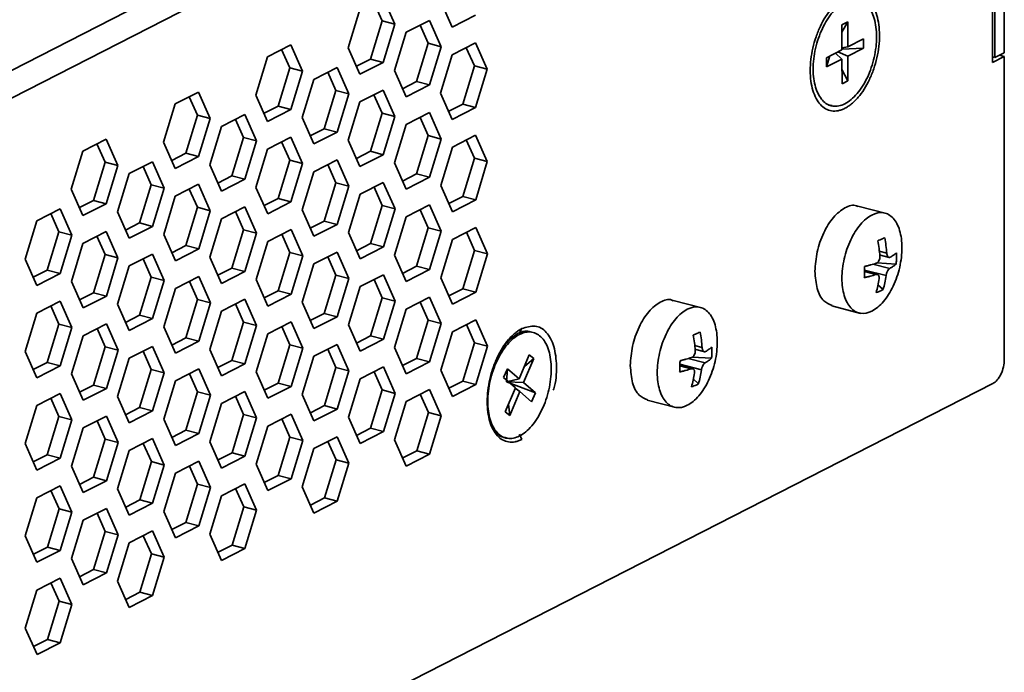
# Model space of a CAD drawing. Header units: millimetres. Extents: x 0 to 420, y 0 to 297.
# Tile 138 of 145: x 376 to 392, y 117 to 128. Entities that reach past the tile are written whole.
import ezdxf

# ---------------------------------------------------------------- set-up
doc = ezdxf.new("R2010")
doc.units = ezdxf.units.MM

msp = doc.modelspace()

# ---------------------------------------------------------------- linework, layer by layer
at = {"color": 7, "linetype": 'Continuous', "lineweight": 35}
for p, q in [((391.9681, 135.9149), (359.7711, 119.4647)), ((392.2123, 135.572), (360.0153, 119.1219)), ((392.3902, 127.9026), (392.3888, 131.006)), ((392.1949, 130.969), (392.1964, 127.7415)), ((392.2351, 127.8233), (392.2337, 130.9268)), ((381.9399, 128.4423), (381.8042, 128.7488)), ((382.1569, 128.3858), (381.9608, 128.8288)), ((382.9242, 128.7778), (383.1203, 128.3348)), ((381.5691, 128.6287), (381.3735, 127.9855)), ((383.1203, 128.3348), (383.512, 128.5349)), ((381.7443, 127.7991), (381.9399, 128.4423)), ((381.9399, 128.4423), (382.1569, 128.3858)), ((381.9613, 127.7426), (382.1569, 128.3858)), ((382.7365, 128.4491), (382.3448, 128.249)), ((382.7156, 128.0626), (382.5799, 128.3691)), ((382.9326, 128.006), (382.7365, 128.4491)), ((389.7628, 128.4227), (389.6659, 128.3732)), ((389.7628, 128.4227), (389.6659, 128.2529)), ((389.6659, 128.3732), (389.6661, 127.9542)), ((389.763, 128.0037), (389.7628, 128.4227)), ((382.3448, 128.249), (382.1492, 127.6058)), ((380.41, 128.0365), (380.0183, 127.8364)), ((380.6061, 127.5935), (380.41, 128.0365)), ((382.52, 127.4194), (382.7156, 128.0626)), ((382.7156, 128.0626), (382.9326, 128.006)), ((382.737, 127.3629), (382.9326, 128.006)), ((383.5122, 128.0694), (383.1205, 127.8692)), ((383.7083, 127.6263), (383.5122, 128.0694)), ((390.0247, 128.1374), (389.763, 128.0037)), ((390.0247, 127.9822), (390.0247, 128.1374)), ((380.3892, 127.65), (380.2535, 127.9565)), ((381.3735, 127.9855), (381.5696, 127.5425)), ((383.1205, 127.8692), (382.9249, 127.2261)), ((383.4913, 127.6828), (383.3557, 127.9894)), ((389.6661, 127.9542), (389.4044, 127.8205)), ((389.4635, 127.8507), (389.4044, 127.6653)), ((389.6661, 127.799), (389.5594, 127.8997)), ((389.5949, 127.9178), (389.7631, 127.8485)), ((389.6661, 127.987), (389.763, 128.0037)), ((390.0247, 127.9822), (389.6661, 127.9657)), ((389.7631, 127.8485), (390.0247, 127.9822)), ((389.7632, 127.4296), (389.7631, 127.8485)), ((392.1964, 127.7415), (392.3902, 127.8405)), ((392.3902, 127.9026), (392.2351, 127.8233)), ((392.3902, 127.8405), (392.3097, 127.8615)), ((392.3924, 122.7509), (392.3902, 127.8405)), ((380.0183, 127.8364), (379.8227, 127.1932)), ((381.5091, 127.6789), (381.7443, 127.7991)), ((381.5696, 127.5425), (381.9613, 127.7426)), ((381.9613, 127.7426), (381.7443, 127.7991)), ((383.2957, 127.0397), (383.4913, 127.6828)), ((383.4913, 127.6828), (383.7083, 127.6263)), ((389.4044, 127.8205), (389.4044, 127.6653)), ((389.4044, 127.6653), (389.6661, 127.799)), ((389.6661, 127.799), (389.6663, 127.3801)), ((392.1963, 127.8334), (392.2351, 127.8233)), ((380.1936, 127.0068), (380.3892, 127.65)), ((380.3892, 127.65), (380.6061, 127.5935)), ((380.4105, 126.9503), (380.6061, 127.5935)), ((381.1858, 127.6568), (380.7941, 127.4567)), ((381.1649, 127.2703), (381.0292, 127.5768)), ((381.3818, 127.2137), (381.1858, 127.6568)), ((382.1492, 127.6058), (382.3453, 127.1628)), ((383.5127, 126.9832), (383.7083, 127.6263)), ((389.6662, 127.6226), (389.7632, 127.4296)), ((380.7941, 127.4567), (380.5984, 126.8135)), ((382.2848, 127.2992), (382.52, 127.4194)), ((382.3453, 127.1628), (382.737, 127.3629)), ((382.737, 127.3629), (382.52, 127.4194)), ((389.6663, 127.3801), (389.7632, 127.4296)), ((378.8593, 127.2442), (378.4676, 127.0441)), ((379.0554, 126.8011), (378.8593, 127.2442)), ((379.8227, 127.1932), (380.0188, 126.7502)), ((380.9693, 126.6271), (381.1649, 127.2703)), ((381.1649, 127.2703), (381.3818, 127.2137)), ((381.1862, 126.5706), (381.3818, 127.2137)), ((381.9615, 127.2771), (381.5698, 127.0769)), ((381.9406, 126.8905), (381.8049, 127.1971)), ((382.1575, 126.834), (381.9615, 127.2771)), ((382.9249, 127.2261), (383.121, 126.783)), ((378.4676, 127.0441), (378.272, 126.4009)), ((378.8385, 126.8577), (378.7028, 127.1642)), ((381.5698, 127.0769), (381.3741, 126.4338)), ((383.0606, 126.9195), (383.2957, 127.0397)), ((383.5127, 126.9832), (383.2957, 127.0397)), ((389.4443, 127.0245), (389.4843, 127.0141)), ((389.4996, 127.0161), (389.4443, 127.0245)), ((378.6429, 126.2145), (378.8385, 126.8577)), ((378.8385, 126.8577), (379.0554, 126.8011)), ((379.635, 126.8645), (379.2433, 126.6644)), ((379.8311, 126.4214), (379.635, 126.8645)), ((379.9584, 126.8866), (380.1936, 127.0068)), ((380.0188, 126.7502), (380.4105, 126.9503)), ((380.4105, 126.9503), (380.1936, 127.0068)), ((381.745, 126.2474), (381.9406, 126.8905)), ((381.9406, 126.8905), (382.1575, 126.834)), ((382.7372, 126.8974), (382.3455, 126.6972)), ((382.9332, 126.4543), (382.7372, 126.8974)), ((383.121, 126.783), (383.5127, 126.9832)), ((378.8598, 126.158), (379.0554, 126.8011)), ((379.6142, 126.478), (379.4785, 126.7845)), ((380.5984, 126.8135), (380.7945, 126.3705)), ((381.9619, 126.1909), (382.1575, 126.834)), ((382.3455, 126.6972), (382.1499, 126.0541)), ((382.7163, 126.5108), (382.5806, 126.8174)), ((379.2433, 126.6644), (379.0477, 126.0212)), ((380.7341, 126.5069), (380.9693, 126.6271)), ((380.7945, 126.3705), (381.1862, 126.5706)), ((381.1862, 126.5706), (380.9693, 126.6271)), ((383.5129, 126.5177), (383.1212, 126.3175)), ((383.709, 126.0746), (383.5129, 126.5177)), ((377.3086, 126.4519), (376.9169, 126.2518)), ((377.2877, 126.0654), (377.1521, 126.3719)), ((377.5047, 126.0088), (377.3086, 126.4519)), ((378.272, 126.4009), (378.4681, 125.9579)), ((379.4186, 125.8348), (379.6142, 126.478)), ((379.6142, 126.478), (379.8311, 126.4214)), ((379.6355, 125.7783), (379.8311, 126.4214)), ((380.4107, 126.4848), (380.019, 126.2846)), ((380.3899, 126.0982), (380.2542, 126.4048)), ((380.6068, 126.0417), (380.4107, 126.4848)), ((381.3741, 126.4338), (381.5702, 125.9907)), ((382.5207, 125.8677), (382.7163, 126.5108)), ((382.7163, 126.5108), (382.9332, 126.4543)), ((382.7376, 125.8112), (382.9332, 126.4543)), ((383.492, 126.1311), (383.3563, 126.4377)), ((376.9169, 126.2518), (376.7213, 125.6086)), ((378.4077, 126.0943), (378.6429, 126.2145)), ((378.8598, 126.158), (378.6429, 126.2145)), ((380.019, 126.2846), (379.8234, 125.6415)), ((381.5098, 126.1272), (381.745, 126.2474)), ((381.5702, 125.9907), (381.9619, 126.1909)), ((381.9619, 126.1909), (381.745, 126.2474)), ((383.1212, 126.3175), (382.9256, 125.6744)), ((377.0921, 125.4222), (377.2877, 126.0654)), ((377.2877, 126.0654), (377.5047, 126.0088)), ((378.0843, 126.0722), (377.6926, 125.872)), ((378.2804, 125.6291), (378.0843, 126.0722)), ((378.4681, 125.9579), (378.8598, 126.158)), ((379.0477, 126.0212), (379.2438, 125.5781)), ((380.1943, 125.4551), (380.3899, 126.0982)), ((380.3899, 126.0982), (380.6068, 126.0417)), ((380.4112, 125.3986), (380.6068, 126.0417)), ((381.1864, 126.1051), (380.7947, 125.9049)), ((381.1656, 125.7185), (381.0299, 126.0251)), ((381.3825, 125.662), (381.1864, 126.1051)), ((382.1499, 126.0541), (382.3459, 125.611)), ((383.2964, 125.488), (383.492, 126.1311)), ((383.492, 126.1311), (383.709, 126.0746)), ((383.5133, 125.4315), (383.709, 126.0746)), ((377.3091, 125.3657), (377.5047, 126.0088)), ((377.6926, 125.872), (377.497, 125.2289)), ((378.0634, 125.6857), (377.9278, 125.9922)), ((380.7947, 125.9049), (380.5991, 125.2618)), ((382.2855, 125.7475), (382.5207, 125.8677)), ((382.7376, 125.8112), (382.5207, 125.8677)), ((378.86, 125.6925), (378.4683, 125.4923)), ((379.0561, 125.2494), (378.86, 125.6925)), ((379.1834, 125.7146), (379.4186, 125.8348)), ((379.2438, 125.5781), (379.6355, 125.7783)), ((379.6355, 125.7783), (379.4186, 125.8348)), ((380.97, 125.0754), (381.1656, 125.7185)), ((381.1656, 125.7185), (381.3825, 125.662)), ((381.9621, 125.7254), (381.5704, 125.5252)), ((382.1582, 125.2823), (381.9621, 125.7254)), ((382.3459, 125.611), (382.7376, 125.8112)), ((376.7213, 125.6086), (376.9174, 125.1656)), ((377.8678, 125.0425), (378.0634, 125.6857)), ((378.0634, 125.6857), (378.2804, 125.6291)), ((378.0848, 124.986), (378.2804, 125.6291)), ((378.8391, 125.3059), (378.7035, 125.6125)), ((379.8234, 125.6415), (380.0195, 125.1984)), ((381.1869, 125.0189), (381.3825, 125.662)), ((381.5704, 125.5252), (381.3748, 124.8821)), ((381.9413, 125.3388), (381.8056, 125.6454)), ((382.9256, 125.6744), (383.1216, 125.2313)), ((376.857, 125.302), (377.0921, 125.4222)), ((376.9174, 125.1656), (377.3091, 125.3657)), ((377.3091, 125.3657), (377.0921, 125.4222)), ((378.4683, 125.4923), (378.2727, 124.8492)), ((379.9591, 125.3349), (380.1943, 125.4551)), ((380.0195, 125.1984), (380.4112, 125.3986)), ((380.4112, 125.3986), (380.1943, 125.4551)), ((383.0612, 125.3678), (383.2964, 125.488)), ((383.1216, 125.2313), (383.5133, 125.4315)), ((383.5133, 125.4315), (383.2964, 125.488)), ((376.5336, 125.2799), (376.1419, 125.0797)), ((376.5127, 124.8933), (376.377, 125.1999)), ((376.7296, 124.8368), (376.5336, 125.2799)), ((377.497, 125.2289), (377.6931, 124.7858)), ((378.6435, 124.6628), (378.8391, 125.3059)), ((378.8391, 125.3059), (379.0561, 125.2494)), ((378.8605, 124.6063), (379.0561, 125.2494)), ((379.6357, 125.3128), (379.244, 125.1126)), ((379.6148, 124.9262), (379.4792, 125.2328)), ((379.8318, 124.8697), (379.6357, 125.3128)), ((380.5991, 125.2618), (380.7952, 124.8187)), ((381.7457, 124.6957), (381.9413, 125.3388)), ((381.9413, 125.3388), (382.1582, 125.2823)), ((381.9626, 124.6392), (382.1582, 125.2823)), ((382.7378, 125.3457), (382.3461, 125.1455)), ((382.717, 124.9591), (382.5813, 125.2657)), ((382.9339, 124.9026), (382.7378, 125.3457)), ((390.4153, 125.201), (389.9342, 125.3264)), ((376.1419, 125.0797), (375.9462, 124.4366)), ((377.6327, 124.9223), (377.8678, 125.0425)), ((378.0848, 124.986), (377.8678, 125.0425)), ((379.244, 125.1126), (379.0484, 124.4695)), ((380.7348, 124.9552), (380.97, 125.0754)), ((381.1869, 125.0189), (380.97, 125.0754)), ((382.3461, 125.1455), (382.1505, 124.5024)), ((376.3171, 124.2502), (376.5127, 124.8933)), ((376.5127, 124.8933), (376.7296, 124.8368)), ((377.3093, 124.9002), (376.9176, 124.7)), ((377.5054, 124.4571), (377.3093, 124.9002)), ((377.6931, 124.7858), (378.0848, 124.986)), ((379.4192, 124.2831), (379.6148, 124.9262)), ((379.6148, 124.9262), (379.8318, 124.8697)), ((379.6362, 124.2266), (379.8318, 124.8697)), ((380.4114, 124.9331), (380.0197, 124.7329)), ((380.6075, 124.49), (380.4114, 124.9331)), ((380.7952, 124.8187), (381.1869, 125.0189)), ((381.3748, 124.8821), (381.5709, 124.439)), ((382.5214, 124.316), (382.717, 124.9591)), ((382.717, 124.9591), (382.9339, 124.9026)), ((382.7383, 124.2594), (382.9339, 124.9026)), ((383.5135, 124.9659), (383.1218, 124.7658)), ((383.4927, 124.5794), (383.357, 124.886)), ((383.7096, 124.5229), (383.5135, 124.9659)), ((376.534, 124.1937), (376.7296, 124.8368)), ((376.9176, 124.7), (376.722, 124.0569)), ((377.2884, 124.5136), (377.1527, 124.8202)), ((378.2727, 124.8492), (378.4688, 124.4061)), ((380.0197, 124.7329), (379.8241, 124.0898)), ((380.3906, 124.5465), (380.2549, 124.8531)), ((383.1218, 124.7658), (382.9262, 124.1226)), ((378.4084, 124.5426), (378.6435, 124.6628)), ((378.4688, 124.4061), (378.8605, 124.6063)), ((378.8605, 124.6063), (378.6435, 124.6628)), ((380.1949, 123.9034), (380.3906, 124.5465)), ((380.3906, 124.5465), (380.6075, 124.49)), ((381.1871, 124.5533), (380.7954, 124.3532)), ((381.3832, 124.1103), (381.1871, 124.5533)), ((381.5105, 124.5755), (381.7457, 124.6957)), ((381.5709, 124.439), (381.9626, 124.6392)), ((381.9626, 124.6392), (381.7457, 124.6957)), ((383.2971, 123.9363), (383.4927, 124.5794)), ((383.4927, 124.5794), (383.7096, 124.5229)), ((375.9462, 124.4366), (376.1423, 123.9935)), ((377.0928, 123.8705), (377.2884, 124.5136)), ((377.2884, 124.5136), (377.5054, 124.4571)), ((377.3097, 123.814), (377.5054, 124.4571)), ((378.085, 124.5205), (377.6933, 124.3203)), ((378.0641, 124.1339), (377.9284, 124.4405)), ((378.2811, 124.0774), (378.085, 124.5205)), ((379.0484, 124.4695), (379.2445, 124.0264)), ((380.4119, 123.8469), (380.6075, 124.49)), ((381.1663, 124.1668), (381.0306, 124.4734)), ((382.1505, 124.5024), (382.3466, 124.0593)), ((383.514, 123.8797), (383.7096, 124.5229)), ((390.251, 124.372), (390.5761, 124.3527)), ((390.3109, 124.4999), (390.4612, 124.4608)), ((376.0819, 124.13), (376.3171, 124.2502)), ((376.534, 124.1937), (376.3171, 124.2502)), ((377.6933, 124.3203), (377.4977, 123.6772)), ((379.1841, 124.1629), (379.4192, 124.2831)), ((379.2445, 124.0264), (379.6362, 124.2266)), ((379.6362, 124.2266), (379.4192, 124.2831)), ((380.7954, 124.3532), (380.5998, 123.7101)), ((382.2862, 124.1958), (382.5214, 124.316)), ((382.3466, 124.0593), (382.7383, 124.2594)), ((382.7383, 124.2594), (382.5214, 124.316)), ((390.2727, 124.1753), (390.0445, 124.2348)), ((376.1423, 123.9935), (376.534, 124.1937)), ((376.722, 124.0569), (376.918, 123.6138)), ((377.8685, 123.4908), (378.0641, 124.1339)), ((378.0641, 124.1339), (378.2811, 124.0774)), ((378.0854, 123.4343), (378.2811, 124.0774)), ((378.8607, 124.1408), (378.469, 123.9406)), ((378.8398, 123.7542), (378.7041, 124.0608)), ((379.0568, 123.6977), (378.8607, 124.1408)), ((379.8241, 124.0898), (380.0202, 123.6467)), ((380.9706, 123.5237), (381.1663, 124.1668)), ((381.1663, 124.1668), (381.3832, 124.1103)), ((381.1876, 123.4671), (381.3832, 124.1103)), ((381.9628, 124.1736), (381.5711, 123.9735)), ((381.942, 123.7871), (381.8063, 124.0937)), ((382.1589, 123.7306), (381.9628, 124.1736)), ((382.9262, 124.1226), (383.1223, 123.6796)), ((378.469, 123.9406), (378.2734, 123.2975)), ((379.9598, 123.7832), (380.1949, 123.9034)), ((380.4119, 123.8469), (380.1949, 123.9034)), ((381.5711, 123.9735), (381.3755, 123.3303)), ((383.0619, 123.8161), (383.2971, 123.9363)), ((383.1223, 123.6796), (383.514, 123.8797)), ((383.514, 123.8797), (383.2971, 123.9363)), ((390.3561, 123.922), (390.2686, 124.0052)), ((376.5342, 123.7282), (376.1425, 123.528)), ((376.7303, 123.2851), (376.5342, 123.7282)), ((376.8576, 123.7503), (377.0928, 123.8705)), ((376.918, 123.6138), (377.3097, 123.814)), ((377.3097, 123.814), (377.0928, 123.8705)), ((378.6442, 123.1111), (378.8398, 123.7542)), ((378.8398, 123.7542), (379.0568, 123.6977)), ((379.6364, 123.761), (379.2447, 123.5609)), ((379.8325, 123.318), (379.6364, 123.761)), ((380.0202, 123.6467), (380.4119, 123.8469)), ((380.5998, 123.7101), (380.7959, 123.267)), ((381.7464, 123.1439), (381.942, 123.7871)), ((381.942, 123.7871), (382.1589, 123.7306)), ((381.9633, 123.0874), (382.1589, 123.7306)), ((382.7385, 123.7939), (382.3468, 123.5938)), ((382.7177, 123.4074), (382.582, 123.714)), ((382.9346, 123.3509), (382.7385, 123.7939)), ((387.3138, 123.6164), (386.8327, 123.7418)), ((376.5134, 123.3416), (376.3777, 123.6482)), ((377.4977, 123.6772), (377.6937, 123.2341)), ((378.8612, 123.0546), (379.0568, 123.6977)), ((379.2447, 123.5609), (379.0491, 122.9178)), ((379.6155, 123.3745), (379.4798, 123.6811)), ((382.3468, 123.5938), (382.1512, 122.9506)), ((389.4973, 123.649), (389.9783, 123.5237)), ((376.1425, 123.528), (375.9469, 122.8849)), ((377.6333, 123.3706), (377.8685, 123.4908)), ((377.6937, 123.2341), (378.0854, 123.4343)), ((378.0854, 123.4343), (377.8685, 123.4908)), ((380.4121, 123.3813), (380.0204, 123.1812)), ((380.6082, 122.9383), (380.4121, 123.3813)), ((380.7355, 123.4035), (380.9706, 123.5237)), ((380.7959, 123.267), (381.1876, 123.4671)), ((381.1876, 123.4671), (380.9706, 123.5237)), ((382.5221, 122.7642), (382.7177, 123.4074)), ((382.7177, 123.4074), (382.9346, 123.3509)), ((383.5142, 123.4142), (383.1225, 123.2141)), ((383.7103, 122.9712), (383.5142, 123.4142)), ((376.3178, 122.6985), (376.5134, 123.3416)), ((376.5134, 123.3416), (376.7303, 123.2851)), ((376.5347, 122.642), (376.7303, 123.2851)), ((377.3099, 123.3485), (376.9182, 123.1483)), ((377.2891, 122.9619), (377.1534, 123.2685)), ((377.506, 122.9054), (377.3099, 123.3485)), ((378.2734, 123.2975), (378.4695, 122.8544)), ((379.4199, 122.7314), (379.6155, 123.3745)), ((379.6155, 123.3745), (379.8325, 123.318)), ((379.6369, 122.6748), (379.8325, 123.318)), ((380.3912, 122.9948), (380.2556, 123.3014)), ((381.3755, 123.3303), (381.5716, 122.8873)), ((382.739, 122.7077), (382.9346, 123.3509)), ((383.1225, 123.2141), (382.9269, 122.5709)), ((383.4934, 123.0277), (383.3577, 123.3343)), ((384.2475, 123.1968), (384.2878, 123.2663)), ((384.4812, 123.2023), (384.4092, 123.2211)), ((376.9182, 123.1483), (376.7226, 122.5052)), ((378.409, 122.9909), (378.6442, 123.1111)), ((378.4695, 122.8544), (378.8612, 123.0546)), ((378.8612, 123.0546), (378.6442, 123.1111)), ((380.0204, 123.1812), (379.8248, 122.538)), ((381.5112, 123.0238), (381.7464, 123.1439)), ((381.5716, 122.8873), (381.9633, 123.0874)), ((381.9633, 123.0874), (381.7464, 123.1439)), ((375.9469, 122.8849), (376.143, 122.4418)), ((377.0935, 122.3188), (377.2891, 122.9619)), ((377.2891, 122.9619), (377.506, 122.9054)), ((377.3104, 122.2623), (377.506, 122.9054)), ((378.0857, 122.9687), (377.694, 122.7686)), ((378.0648, 122.5822), (377.9291, 122.8888)), ((378.2817, 122.5257), (378.0857, 122.9687)), ((379.0491, 122.9178), (379.2452, 122.4747)), ((380.1956, 122.3516), (380.3912, 122.9948)), ((380.3912, 122.9948), (380.6082, 122.9383)), ((380.4126, 122.2951), (380.6082, 122.9383)), ((381.1878, 123.0016), (380.7961, 122.8015)), ((381.1669, 122.6151), (381.0313, 122.9217)), ((381.3839, 122.5586), (381.1878, 123.0016)), ((382.1512, 122.9506), (382.3473, 122.5076)), ((383.2978, 122.3845), (383.4934, 123.0277)), ((383.4934, 123.0277), (383.7103, 122.9712)), ((383.5147, 122.328), (383.7103, 122.9712)), ((387.2094, 122.9153), (387.3598, 122.8761)), ((377.694, 122.7686), (377.4983, 122.1255)), ((379.1847, 122.6112), (379.4199, 122.7314)), ((379.6369, 122.6748), (379.4199, 122.7314)), ((380.7961, 122.8015), (380.6005, 122.1583)), ((382.2869, 122.6441), (382.5221, 122.7642)), ((382.739, 122.7077), (382.5221, 122.7642)), ((384.4143, 122.8272), (384.2442, 122.4221)), ((384.3178, 122.3587), (384.488, 122.7638)), ((384.488, 122.7638), (384.3309, 122.6287)), ((384.488, 122.7638), (384.4143, 122.8272)), ((387.1496, 122.7874), (387.4747, 122.7681)), ((376.0826, 122.5783), (376.3178, 122.6985)), ((376.143, 122.4418), (376.5347, 122.642)), ((376.5347, 122.642), (376.3178, 122.6985)), ((377.8692, 121.9391), (378.0648, 122.5822)), ((378.0648, 122.5822), (378.2817, 122.5257)), ((378.8614, 122.589), (378.4697, 122.3889)), ((379.0574, 122.146), (378.8614, 122.589)), ((379.2452, 122.4747), (379.6369, 122.6748)), ((380.9713, 121.9719), (381.1669, 122.6151)), ((381.1669, 122.6151), (381.3839, 122.5586)), ((381.1883, 121.9154), (381.3839, 122.5586)), ((381.9635, 122.6219), (381.5718, 122.4218)), ((382.1596, 122.1789), (381.9635, 122.6219)), ((382.3473, 122.5076), (382.739, 122.7077)), ((382.9269, 122.5709), (383.123, 122.1279)), ((384.0454, 122.5933), (383.9823, 122.4432)), ((384.0454, 122.5933), (384.0325, 122.3719)), ((384.2442, 122.4221), (384.0454, 122.5933)), ((387.1713, 122.5907), (386.943, 122.6502)), ((376.7226, 122.5052), (376.9187, 122.0621)), ((378.0861, 121.8825), (378.2817, 122.5257)), ((378.4697, 122.3889), (378.274, 121.7457)), ((378.8405, 122.2025), (378.7048, 122.5091)), ((379.8248, 122.538), (380.0209, 122.095)), ((381.5718, 122.4218), (381.3762, 121.7786)), ((381.9426, 122.2354), (381.807, 122.5419)), ((383.0626, 122.2644), (383.2978, 122.3845)), ((383.5147, 122.328), (383.2978, 122.3845)), ((383.9823, 122.4432), (384.1811, 122.2721)), ((384.0325, 122.3719), (384.2442, 122.4221)), ((387.2546, 122.3374), (387.1671, 122.4206)), ((360.2149, 106.0003), (392.1987, 122.3415)), ((376.8583, 122.1986), (377.0935, 122.3188)), ((376.9187, 122.0621), (377.3104, 122.2623)), ((377.3104, 122.2623), (377.0935, 122.3188)), ((379.9605, 122.2315), (380.1956, 122.3516)), ((380.0209, 122.095), (380.4126, 122.2951)), ((380.4126, 122.2951), (380.1956, 122.3516)), ((381.747, 121.5922), (381.9426, 122.2354)), ((381.9426, 122.2354), (382.1596, 122.1789)), ((382.7392, 122.2422), (382.3475, 122.0421)), ((382.9353, 121.7992), (382.7392, 122.2422)), ((383.123, 122.1279), (383.5147, 122.328)), ((384.1811, 122.2721), (384.011, 121.867)), ((384.3178, 122.3587), (384.0325, 122.3719)), ((384.0325, 122.3719), (384.5166, 122.1876)), ((384.1781, 122.265), (384.2548, 122.2087)), ((384.5166, 122.1876), (384.3178, 122.3587)), ((376.5349, 122.1764), (376.1432, 121.9763)), ((376.5141, 121.7899), (376.3784, 122.0965)), ((376.731, 121.7334), (376.5349, 122.1764)), ((377.4983, 122.1255), (377.6944, 121.6824)), ((378.6449, 121.5593), (378.8405, 122.2025)), ((378.8405, 122.2025), (379.0574, 122.146)), ((378.8618, 121.5028), (379.0574, 122.146)), ((379.6371, 122.2093), (379.2454, 122.0092)), ((379.6162, 121.8228), (379.4805, 122.1294)), ((379.8331, 121.7663), (379.6371, 122.2093)), ((380.6005, 122.1583), (380.7966, 121.7153)), ((381.964, 121.5357), (382.1596, 122.1789)), ((382.7183, 121.8557), (382.5827, 122.1622)), ((384.0846, 121.8036), (384.2548, 122.2087)), ((384.2548, 122.2087), (384.4536, 122.0375)), ((384.4536, 122.0375), (384.5166, 122.1876)), ((386.3958, 122.0644), (386.8769, 121.9391)), ((376.1432, 121.9763), (375.9476, 121.3332)), ((377.634, 121.8189), (377.8692, 121.9391)), ((378.0861, 121.8825), (377.8692, 121.9391)), ((379.2454, 122.0092), (379.0497, 121.366)), ((380.7362, 121.8518), (380.9713, 121.9719)), ((380.7966, 121.7153), (381.1883, 121.9154)), ((381.1883, 121.9154), (380.9713, 121.9719)), ((382.3475, 122.0421), (382.1519, 121.3989)), ((384.0666, 121.9995), (384.0846, 121.8036)), ((376.3185, 121.1468), (376.5141, 121.7899)), ((376.5141, 121.7899), (376.731, 121.7334)), ((376.5354, 121.0902), (376.731, 121.7334)), ((377.3106, 121.7967), (376.9189, 121.5966)), ((377.5067, 121.3537), (377.3106, 121.7967)), ((377.6944, 121.6824), (378.0861, 121.8825)), ((378.274, 121.7457), (378.4701, 121.3027)), ((379.4206, 121.1796), (379.6162, 121.8228)), ((379.6162, 121.8228), (379.8331, 121.7663)), ((379.6375, 121.1231), (379.8331, 121.7663)), ((380.4128, 121.8296), (380.0211, 121.6295)), ((380.3919, 121.4431), (380.2562, 121.7496)), ((380.6089, 121.3866), (380.4128, 121.8296)), ((381.3762, 121.7786), (381.5723, 121.3356)), ((382.5227, 121.2125), (382.7183, 121.8557)), ((382.7183, 121.8557), (382.9353, 121.7992)), ((382.7397, 121.156), (382.9353, 121.7992)), ((384.011, 121.867), (384.0846, 121.8036)), ((376.9189, 121.5966), (376.7233, 120.9534)), ((377.2898, 121.4102), (377.1541, 121.7168)), ((378.4097, 121.4392), (378.6449, 121.5593)), ((378.8618, 121.5028), (378.6449, 121.5593)), ((380.0211, 121.6295), (379.8255, 120.9863)), ((381.5119, 121.4721), (381.747, 121.5922)), ((381.964, 121.5357), (381.747, 121.5922)), ((377.0942, 120.767), (377.2898, 121.4102)), ((377.2898, 121.4102), (377.5067, 121.3537)), ((378.0863, 121.417), (377.6946, 121.2169)), ((378.2824, 120.974), (378.0863, 121.417)), ((378.4701, 121.3027), (378.8618, 121.5028)), ((380.1963, 120.7999), (380.3919, 121.4431)), ((380.3919, 121.4431), (380.6089, 121.3866)), ((381.1885, 121.4499), (380.7968, 121.2498)), ((381.3846, 121.0069), (381.1885, 121.4499)), ((381.5723, 121.3356), (381.964, 121.5357)), ((382.1519, 121.3989), (382.348, 120.9559)), ((383.9804, 121.4382), (384.0191, 121.4282)), ((384.2886, 121.4042), (384.2483, 121.4945)), ((375.9476, 121.3332), (376.1437, 120.8901)), ((377.3111, 120.7105), (377.5067, 121.3537)), ((378.0655, 121.0305), (377.9298, 121.3371)), ((379.0497, 121.366), (379.2458, 120.923)), ((380.4132, 120.7434), (380.6089, 121.3866)), ((380.7968, 121.2498), (380.6012, 120.6066)), ((381.1676, 121.0634), (381.0319, 121.3699)), ((376.0833, 121.0266), (376.3185, 121.1468)), ((376.1437, 120.8901), (376.5354, 121.0902)), ((376.5354, 121.0902), (376.3185, 121.1468)), ((377.6946, 121.2169), (377.499, 120.5737)), ((379.1854, 121.0595), (379.4206, 121.1796)), ((379.2458, 120.923), (379.6375, 121.1231)), ((379.6375, 121.1231), (379.4206, 121.1796)), ((380.972, 120.4202), (381.1676, 121.0634)), ((381.1676, 121.0634), (381.3846, 121.0069)), ((382.2876, 121.0924), (382.5227, 121.2125)), ((382.348, 120.9559), (382.7397, 121.156)), ((382.7397, 121.156), (382.5227, 121.2125)), ((376.7233, 120.9534), (376.9194, 120.5104)), ((377.8699, 120.3873), (378.0655, 121.0305)), ((378.0655, 121.0305), (378.2824, 120.974)), ((378.0868, 120.3308), (378.2824, 120.974)), ((378.862, 121.0373), (378.4703, 120.8372)), ((378.8412, 120.6508), (378.7055, 120.9573)), ((379.0581, 120.5943), (378.862, 121.0373)), ((379.8255, 120.9863), (380.0215, 120.5433)), ((381.1889, 120.3637), (381.3846, 121.0069)), ((376.859, 120.6469), (377.0942, 120.767)), ((377.3111, 120.7105), (377.0942, 120.767)), ((378.4703, 120.8372), (378.2747, 120.194)), ((379.9611, 120.6798), (380.1963, 120.7999)), ((380.0215, 120.5433), (380.4132, 120.7434)), ((380.4132, 120.7434), (380.1963, 120.7999)), ((376.5356, 120.6247), (376.1439, 120.4246)), ((376.7317, 120.1817), (376.5356, 120.6247)), ((376.9194, 120.5104), (377.3111, 120.7105)), ((377.499, 120.5737), (377.6951, 120.1307)), ((378.6456, 120.0076), (378.8412, 120.6508)), ((378.8412, 120.6508), (379.0581, 120.5943)), ((378.8625, 119.9511), (379.0581, 120.5943)), ((379.6377, 120.6576), (379.246, 120.4575)), ((379.6169, 120.2711), (379.4812, 120.5776)), ((379.8338, 120.2146), (379.6377, 120.6576)), ((380.6012, 120.6066), (380.7972, 120.1636)), ((376.1439, 120.4246), (375.9483, 119.7814)), ((376.5147, 120.2382), (376.3791, 120.5448)), ((379.246, 120.4575), (379.0504, 119.8143)), ((380.7368, 120.3001), (380.972, 120.4202)), ((381.1889, 120.3637), (380.972, 120.4202)), ((376.3191, 119.595), (376.5147, 120.2382)), ((376.5147, 120.2382), (376.7317, 120.1817)), ((377.3113, 120.245), (376.9196, 120.0449)), ((377.5074, 119.802), (377.3113, 120.245)), ((377.6347, 120.2672), (377.8699, 120.3873)), ((377.6951, 120.1307), (378.0868, 120.3308)), ((378.0868, 120.3308), (377.8699, 120.3873)), ((379.4213, 119.6279), (379.6169, 120.2711)), ((379.6169, 120.2711), (379.8338, 120.2146)), ((380.7972, 120.1636), (381.1889, 120.3637)), ((376.5361, 119.5385), (376.7317, 120.1817)), ((377.2905, 119.8585), (377.1548, 120.165)), ((378.2747, 120.194), (378.4708, 119.751)), ((379.6382, 119.5714), (379.8338, 120.2146)), ((376.9196, 120.0449), (376.724, 119.4017)), ((378.4104, 119.8875), (378.6456, 120.0076)), ((378.4708, 119.751), (378.8625, 119.9511)), ((378.8625, 119.9511), (378.6456, 120.0076)), ((375.9483, 119.7814), (376.1444, 119.3384)), ((377.0948, 119.2153), (377.2905, 119.8585)), ((377.2905, 119.8585), (377.5074, 119.802)), ((377.3118, 119.1588), (377.5074, 119.802)), ((378.087, 119.8653), (377.6953, 119.6652)), ((378.0662, 119.4788), (377.9305, 119.7853)), ((378.2831, 119.4223), (378.087, 119.8653)), ((379.0504, 119.8143), (379.2465, 119.3713)), ((376.084, 119.4749), (376.3191, 119.595)), ((376.5361, 119.5385), (376.3191, 119.595)), ((377.6953, 119.6652), (377.4997, 119.022)), ((379.1861, 119.5078), (379.4213, 119.6279)), ((379.2465, 119.3713), (379.6382, 119.5714)), ((379.6382, 119.5714), (379.4213, 119.6279)), ((376.1444, 119.3384), (376.5361, 119.5385)), ((377.8705, 118.8356), (378.0662, 119.4788)), ((378.0662, 119.4788), (378.2831, 119.4223)), ((378.0875, 118.7791), (378.2831, 119.4223)), ((376.724, 119.4017), (376.9201, 118.9587)), ((376.8597, 119.0952), (377.0948, 119.2153)), ((376.9201, 118.9587), (377.3118, 119.1588)), ((377.3118, 119.1588), (377.0948, 119.2153)), ((376.5363, 119.073), (376.1446, 118.8729)), ((376.5154, 118.6865), (376.3797, 118.993)), ((376.7324, 118.63), (376.5363, 119.073)), ((377.4997, 119.022), (377.6958, 118.579)), ((376.1446, 118.8729), (375.949, 118.2297)), ((377.6354, 118.7155), (377.8705, 118.8356)), ((377.6958, 118.579), (378.0875, 118.7791)), ((378.0875, 118.7791), (377.8705, 118.8356)), ((376.3198, 118.0433), (376.5154, 118.6865)), ((376.5154, 118.6865), (376.7324, 118.63)), ((376.5368, 117.9868), (376.7324, 118.63)), ((375.949, 118.2297), (376.1451, 117.7867)), ((376.0846, 117.9232), (376.3198, 118.0433)), ((376.1451, 117.7867), (376.5368, 117.9868)), ((376.5368, 117.9868), (376.3198, 118.0433))]:
    msp.add_line(p, q, dxfattribs=at)
at = {"color": 8, "linetype": 'Continuous', "lineweight": 35}
for p, q in [((390.291, 124.5684), (390.4186, 124.5352)), ((390.2355, 124.1769), (390.0442, 124.2268)), ((390.4068, 124.1572), (390.045, 124.2514)), ((390.1847, 124.3503), (390.4678, 124.2766)), ((387.1895, 122.9838), (387.3171, 122.9506)), ((387.0833, 122.7657), (387.3664, 122.692)), ((387.1341, 122.5923), (386.9428, 122.6422)), ((387.3054, 122.5725), (386.9435, 122.6668))]:
    msp.add_line(p, q, dxfattribs=at)
at = {"color": 7, "linetype": 'Continuous', "lineweight": 35}
for points, knots in [([(389.7142, 128.8324), (389.7046, 128.8273), (389.6856, 128.8172), (389.6572, 128.7991), (389.6288, 128.7791), (389.5913, 128.7495), (389.5451, 128.7074), (389.4734, 128.6297), (389.389, 128.5143), (389.3004, 128.3525), (389.2277, 128.1733), (389.1737, 127.9837), (389.1405, 127.7909), (389.1293, 127.6023), (389.1406, 127.4253), (389.174, 127.2665), (389.2282, 127.1321), (389.301, 127.0273), (389.3897, 126.9561), (389.4741, 126.9271), (389.5458, 126.9226), (389.6013, 126.9288), (389.6579, 126.9437), (389.6959, 126.9615), (389.715, 126.9703)], [0, 0, 0, 0, 0.0156515, 0.0312725, 0.0469009, 0.0625743, 0.0938228, 0.1251299, 0.1876098, 0.2500897, 0.3125696, 0.3750495, 0.4375294, 0.5000093, 0.5624892, 0.6249691, 0.687449, 0.7499289, 0.8124087, 0.8748886, 0.9061371, 0.9374442, 0.9687075, 1, 1, 1, 1]), ([(389.715, 126.9703), (389.7245, 126.9754), (389.7435, 126.9856), (389.772, 127.0036), (389.8003, 127.0236), (389.8378, 127.0532), (389.884, 127.0954), (389.9557, 127.1731), (390.0401, 127.2884), (390.1287, 127.4502), (390.2014, 127.6294), (390.2554, 127.819), (390.2887, 128.0118), (390.2998, 128.2004), (390.2885, 128.3775), (390.2551, 128.5362), (390.201, 128.6706), (390.1281, 128.7754), (390.0394, 128.8466), (389.955, 128.8757), (389.8833, 128.8802), (389.8278, 128.8739), (389.7713, 128.859), (389.7332, 128.8413), (389.7142, 128.8324)], [0, 0, 0, 0, 0.0156515, 0.0312725, 0.0469009, 0.0625743, 0.0938228, 0.1251299, 0.1876098, 0.2500897, 0.3125696, 0.3750495, 0.4375294, 0.5000093, 0.5624892, 0.6249691, 0.687449, 0.7499289, 0.8124087, 0.8748886, 0.9061371, 0.9374442, 0.9687075, 1, 1, 1, 1]), ([(390.2476, 128.1737), (390.2476, 128.2854), (390.2337, 128.39), (390.1802, 128.5692), (390.1406, 128.6436), (390.0419, 128.7512), (389.9827, 128.7843), (389.8537, 128.8039), (389.784, 128.7905), (389.6444, 128.7192), (389.5747, 128.6613), (389.4458, 128.5099), (389.3867, 128.4165), (389.2881, 128.2081), (389.2486, 128.0932), (389.1953, 127.8595), (389.1814, 127.7407), (389.1815, 127.629)], [0, 0, 0, 0, 0.125, 0.125, 0.25, 0.25, 0.375, 0.375, 0.5, 0.5, 0.625, 0.625, 0.75, 0.75, 0.875, 0.875, 1, 1, 1, 1]), ([(389.1815, 127.629), (389.1815, 127.5173), (389.1955, 127.4127), (389.249, 127.2336), (389.2885, 127.1591), (389.3873, 127.0515), (389.4464, 127.0185), (389.5754, 126.9988), (389.6452, 127.0123), (389.7847, 127.0836), (389.8545, 127.1414), (389.9833, 127.2928), (390.0425, 127.3863), (390.1411, 127.5947), (390.1805, 127.7095), (390.2338, 127.9432), (390.2477, 128.062), (390.2476, 128.1737)], [0, 0, 0, 0, 0.125, 0.125, 0.25, 0.25, 0.375, 0.375, 0.5, 0.5, 0.625, 0.625, 0.75, 0.75, 0.875, 0.875, 1, 1, 1, 1]), ([(389.9319, 125.3186), (389.9242, 125.3233), (389.8627, 125.3608), (389.7134, 125.3079), (389.5182, 125.1533), (389.3509, 124.8861), (389.2347, 124.5587), (389.2196, 124.3396), (389.2121, 124.2301)], [0, 0, 0, 0, 0.0276848, 0.2221485, 0.4166095, 0.611074, 0.8055368, 1, 1, 1, 1]), ([(390.6731, 124.6271), (390.6731, 124.7327), (390.6599, 124.8316), (390.6093, 125.0009), (390.572, 125.0714), (390.4786, 125.1731), (390.4227, 125.2043), (390.3007, 125.2229), (390.2348, 125.2102), (390.1028, 125.1428), (390.0369, 125.0881), (389.915, 124.9449), (389.8591, 124.8566), (389.7659, 124.6595), (389.7286, 124.5509), (389.6782, 124.33), (389.6651, 124.2177), (389.6652, 124.1121)], [0, 0, 0, 0, 0.125, 0.125, 0.25, 0.25, 0.375, 0.375, 0.5, 0.5, 0.625, 0.625, 0.75, 0.75, 0.875, 0.875, 1, 1, 1, 1]), ([(390.3831, 124.7928), (390.371, 124.7875), (390.3468, 124.7771), (390.308, 124.7605), (390.2806, 124.7488), (390.267, 124.743)], [0, 0, 0, 0, 0.3333388, 0.6666612, 1, 1, 1, 1]), ([(389.6652, 124.1121), (389.6652, 124.0064), (389.6784, 123.9076), (389.7289, 123.7382), (389.7663, 123.6678), (389.8597, 123.5661), (389.9156, 123.5348), (390.0376, 123.5163), (390.1035, 123.529), (390.2355, 123.5964), (390.3014, 123.6511), (390.4233, 123.7942), (390.4792, 123.8826), (390.5724, 124.0796), (390.6097, 124.1882), (390.6601, 124.4092), (390.6732, 124.5214), (390.6731, 124.6271)], [0, 0, 0, 0, 0.125, 0.125, 0.25, 0.25, 0.375, 0.375, 0.5, 0.5, 0.625, 0.625, 0.75, 0.75, 0.875, 0.875, 1, 1, 1, 1]), ([(390.4737, 124.4656), (390.4716, 124.4645), (390.4674, 124.4624), (390.461, 124.4615), (390.4506, 124.4626), (390.4368, 124.4723), (390.426, 124.4943), (390.4205, 124.5164), (390.4192, 124.5289), (390.4186, 124.5352)], [0, 0, 0, 0, 0.0840711, 0.1673295, 0.2512475, 0.500115, 0.7489825, 0.874361, 1, 1, 1, 1]), ([(390.582, 124.5417), (390.5745, 124.5353), (390.5595, 124.5223), (390.5337, 124.5032), (390.5054, 124.4841), (390.4843, 124.4718), (390.4737, 124.4656)], [0, 0, 0, 0, 0.2450795, 0.4934384, 0.7450781, 1, 1, 1, 1]), ([(390.5761, 124.3527), (390.5779, 124.3736), (390.5814, 124.4155), (390.5833, 124.4786), (390.5825, 124.5207), (390.582, 124.5417)], [0, 0, 0, 0, 0.3333726, 0.6666274, 1, 1, 1, 1]), ([(390.3024, 124.4854), (390.3026, 124.4811), (390.303, 124.4726), (390.3021, 124.4595), (390.2988, 124.4379), (390.2888, 124.4088), (390.2711, 124.3847), (390.2546, 124.3714), (390.2458, 124.3678), (390.2414, 124.3659)], [0, 0, 0, 0, 0.0841297, 0.1673931, 0.251247, 0.5001145, 0.748982, 0.8744296, 1, 1, 1, 1]), ([(389.2121, 124.2301), (389.2199, 124.129), (389.2355, 123.9269), (389.344, 123.7183), (389.4509, 123.6761), (389.5002, 123.6566)], [0, 0, 0, 0, 0.34993895, 0.69987779, 1, 1, 1, 1]), ([(390.0469, 124.3122), (390.0467, 124.2909), (390.0463, 124.2483), (390.0443, 124.1852), (390.0421, 124.1439), (390.041, 124.1232)], [0, 0, 0, 0, 0.3333726, 0.6666274, 1, 1, 1, 1]), ([(390.2414, 124.3659), (390.2259, 124.361), (390.1952, 124.3511), (390.147, 124.3373), (390.0978, 124.3243), (390.0638, 124.3162), (390.0469, 124.3122)], [0, 0, 0, 0, 0.25492188, 0.50656157, 0.7549205, 1, 1, 1, 1]), ([(390.4068, 124.1572), (390.4075, 124.1612), (390.4087, 124.1693), (390.4117, 124.1819), (390.4176, 124.2027), (390.4293, 124.2314), (390.4451, 124.256), (390.4582, 124.2702), (390.4646, 124.2744), (390.4678, 124.2766)], [0, 0, 0, 0, 0.08412971, 0.16739308, 0.25124699, 0.50011449, 0.74898199, 0.87442957, 1, 1, 1, 1]), ([(390.4678, 124.2766), (390.4784, 124.2828), (390.4995, 124.2951), (390.5278, 124.3142), (390.5536, 124.3333), (390.5687, 124.3463), (390.5761, 124.3527)], [0, 0, 0, 0, 0.2549219, 0.5065616, 0.7549205, 1, 1, 1, 1]), ([(390.041, 124.1232), (390.0579, 124.1272), (390.0919, 124.1353), (390.1411, 124.1483), (390.1894, 124.1621), (390.2201, 124.172), (390.2355, 124.1769)], [0, 0, 0, 0, 0.2450795, 0.4934384, 0.7450781, 1, 1, 1, 1]), ([(390.2355, 124.1769), (390.2407, 124.1776), (390.2506, 124.1788), (390.2637, 124.1764), (390.2743, 124.1706), (390.2825, 124.1611), (390.2881, 124.148), (390.2912, 124.1315), (390.2912, 124.1187), (390.2912, 124.112)], [0, 0, 0, 0, 0.15831862, 0.30249702, 0.43727136, 0.56840684, 0.70214011, 0.84436287, 1, 1, 1, 1]), ([(390.2399, 123.8722), (390.2536, 123.877), (390.2809, 123.8866), (390.3196, 123.9033), (390.3439, 123.9158), (390.3561, 123.922)], [0, 0, 0, 0, 0.3333388, 0.6666612, 1, 1, 1, 1]), ([(386.8304, 123.734), (386.8228, 123.7387), (386.7612, 123.7762), (386.6119, 123.7233), (386.4168, 123.5687), (386.2495, 123.3015), (386.1332, 122.9741), (386.1182, 122.755), (386.1106, 122.6455)], [0, 0, 0, 0, 0.0276848, 0.2221459, 0.4166097, 0.6110743, 0.8055373, 1, 1, 1, 1]), ([(387.5717, 123.0425), (387.5716, 123.1481), (387.5585, 123.247), (387.5079, 123.4163), (387.4705, 123.4867), (387.3771, 123.5885), (387.3212, 123.6197), (387.1993, 123.6383), (387.1333, 123.6256), (387.0014, 123.5581), (386.9354, 123.5035), (386.8136, 123.3603), (386.7577, 123.272), (386.6644, 123.0749), (386.6271, 122.9663), (386.5767, 122.7454), (386.5637, 122.6331), (386.5637, 122.5275)], [0, 0, 0, 0, 0.125, 0.125, 0.25, 0.25, 0.375, 0.375, 0.5, 0.5, 0.625, 0.625, 0.75, 0.75, 0.875, 0.875, 1, 1, 1, 1]), ([(384.2878, 123.2663), (384.2783, 123.2612), (384.2593, 123.251), (384.2308, 123.233), (384.2025, 123.213), (384.165, 123.1834), (384.1188, 123.1412), (384.0471, 123.0635), (383.9627, 122.9482), (383.8741, 122.7864), (383.8014, 122.6072), (383.7474, 122.4175), (383.7141, 122.2247), (383.703, 122.0362), (383.7143, 121.8591), (383.7477, 121.7004), (383.8018, 121.566), (383.8747, 121.4612), (383.9634, 121.39), (384.0478, 121.3609), (384.1195, 121.3564), (384.175, 121.3627), (384.2315, 121.3776), (384.2696, 121.3953), (384.2886, 121.4042)], [0, 0, 0, 0, 0.0156515, 0.0312725, 0.0469009, 0.0625743, 0.0938228, 0.1251299, 0.1876098, 0.2500897, 0.3125696, 0.3750495, 0.4375294, 0.5000093, 0.5624892, 0.6249691, 0.687449, 0.7499289, 0.8124087, 0.8748886, 0.9061371, 0.9374442, 0.9687075, 1, 1, 1, 1]), ([(384.2475, 123.1969), (384.2881, 123.2111), (384.3512, 123.233), (384.4077, 123.2172), (384.4279, 123.2115)], [0, 0, 0, 0, 0.6437785, 1, 1, 1, 1]), ([(384.2498, 121.462), (384.3196, 121.4976), (384.3894, 121.5555), (384.5182, 121.7068), (384.5774, 121.8003), (384.676, 122.0087), (384.7154, 122.1236), (384.7687, 122.3573), (384.7826, 122.4761), (384.7825, 122.6995), (384.7686, 122.8041), (384.7151, 122.9832), (384.6755, 123.0577), (384.5768, 123.1653), (384.5176, 123.1983), (384.3886, 123.2179), (384.3189, 123.2045), (384.2491, 123.1689)], [0, 0, 0, 0, 0.125, 0.125, 0.25, 0.25, 0.375, 0.375, 0.5, 0.5, 0.625, 0.625, 0.75, 0.75, 0.875, 0.875, 1, 1, 1, 1]), ([(384.8176, 122.2299), (384.8203, 122.2377), (384.8657, 122.3675), (384.8796, 122.6422), (384.8407, 122.9823), (384.7095, 123.2247), (384.5163, 123.3409), (384.364, 123.2911), (384.2878, 123.2663)], [0, 0, 0, 0, 0.0126765, 0.2101409, 0.4076054, 0.6050696, 0.8025339, 1, 1, 1, 1]), ([(384.0265, 121.4335), (384.0142, 121.4338), (383.9473, 121.4352), (383.8378, 121.5221), (383.7338, 121.7303), (383.697, 122.0322), (383.7308, 122.3732), (383.8189, 122.6615), (383.9218, 122.8685), (384.0421, 123.0519), (384.1443, 123.1286), (384.211, 123.1788)], [0, 0, 0, 0, 0.0279992, 0.1534056, 0.2940034, 0.4285313, 0.5625646, 0.7036983, 0.7790547, 0.8556344, 1, 1, 1, 1]), ([(384.2491, 123.1689), (384.1793, 123.1332), (384.1096, 123.0754), (383.9807, 122.924), (383.9216, 122.8305), (383.823, 122.6221), (383.7835, 122.5072), (383.7302, 122.2735), (383.7163, 122.1548), (383.7164, 121.9313), (383.7304, 121.8268), (383.7839, 121.6476), (383.8234, 121.5731), (383.9222, 121.4656), (383.9813, 121.4325), (384.1103, 121.4129), (384.1801, 121.4263), (384.2498, 121.462)], [0, 0, 0, 0, 0.125, 0.125, 0.25, 0.25, 0.375, 0.375, 0.5, 0.5, 0.625, 0.625, 0.75, 0.75, 0.875, 0.875, 1, 1, 1, 1]), ([(387.2817, 123.2082), (387.2695, 123.2029), (387.2453, 123.1925), (387.2066, 123.1759), (387.1792, 123.1642), (387.1655, 123.1583)], [0, 0, 0, 0, 0.3333388, 0.6666612, 1, 1, 1, 1]), ([(386.5637, 122.5275), (386.5637, 122.4218), (386.5769, 122.323), (386.6275, 122.1536), (386.6649, 122.0832), (386.7582, 121.9815), (386.8142, 121.9502), (386.9361, 121.9317), (387.0021, 121.9444), (387.134, 122.0118), (387.1999, 122.0665), (387.3218, 122.2096), (387.3777, 122.298), (387.4709, 122.495), (387.5082, 122.6036), (387.5586, 122.8246), (387.5717, 122.9368), (387.5717, 123.0425)], [0, 0, 0, 0, 0.125, 0.125, 0.25, 0.25, 0.375, 0.375, 0.5, 0.5, 0.625, 0.625, 0.75, 0.75, 0.875, 0.875, 1, 1, 1, 1]), ([(387.201, 122.9007), (387.2011, 122.8965), (387.2015, 122.888), (387.2006, 122.8749), (387.1973, 122.8533), (387.1873, 122.8241), (387.1697, 122.8001), (387.1532, 122.7868), (387.1444, 122.7832), (387.1399, 122.7813)], [0, 0, 0, 0, 0.0841297, 0.1673931, 0.251247, 0.5001145, 0.748982, 0.8744296, 1, 1, 1, 1]), ([(387.3723, 122.881), (387.3701, 122.8799), (387.3659, 122.8778), (387.3595, 122.8769), (387.3491, 122.878), (387.3353, 122.8877), (387.3245, 122.9097), (387.319, 122.9318), (387.3177, 122.9443), (387.3171, 122.9506)], [0, 0, 0, 0, 0.0840711, 0.1673295, 0.2512475, 0.500115, 0.7489825, 0.874361, 1, 1, 1, 1]), ([(387.4806, 122.9571), (387.4731, 122.9507), (387.458, 122.9377), (387.4322, 122.9186), (387.4039, 122.8995), (387.3829, 122.8872), (387.3723, 122.881)], [0, 0, 0, 0, 0.2450795, 0.4934384, 0.7450781, 1, 1, 1, 1]), ([(387.4747, 122.7681), (387.4764, 122.789), (387.4799, 122.8309), (387.4819, 122.894), (387.481, 122.9361), (387.4806, 122.9571)], [0, 0, 0, 0, 0.3333726, 0.6666274, 1, 1, 1, 1]), ([(386.9454, 122.7276), (386.9452, 122.7063), (386.9448, 122.6637), (386.9429, 122.6006), (386.9407, 122.5593), (386.9395, 122.5386)], [0, 0, 0, 0, 0.3333726, 0.6666274, 1, 1, 1, 1]), ([(387.1399, 122.7813), (387.1245, 122.7764), (387.0938, 122.7665), (387.0455, 122.7527), (386.9963, 122.7397), (386.9623, 122.7316), (386.9454, 122.7276)], [0, 0, 0, 0, 0.2549219, 0.5065616, 0.7549205, 1, 1, 1, 1]), ([(387.3664, 122.692), (387.377, 122.6982), (387.3981, 122.7105), (387.4263, 122.7296), (387.4522, 122.7487), (387.4672, 122.7617), (387.4747, 122.7681)], [0, 0, 0, 0, 0.2549219, 0.5065616, 0.7549205, 1, 1, 1, 1]), ([(392.1987, 122.3415), (392.2495, 122.3674), (392.2999, 122.4266), (392.3716, 122.5782), (392.3925, 122.6696), (392.3924, 122.7509)], [0, 0, 0, 0, 0.5, 0.5, 1, 1, 1, 1]), ([(386.1106, 122.6455), (386.1184, 122.5444), (386.134, 122.3423), (386.2425, 122.1337), (386.3494, 122.0915), (386.3988, 122.072)], [0, 0, 0, 0, 0.3499383, 0.6998775, 1, 1, 1, 1]), ([(386.9395, 122.5386), (386.9564, 122.5426), (386.9904, 122.5507), (387.0396, 122.5637), (387.0879, 122.5775), (387.1186, 122.5874), (387.1341, 122.5923)], [0, 0, 0, 0, 0.2450795, 0.4934384, 0.7450781, 1, 1, 1, 1]), ([(387.1341, 122.5923), (387.1392, 122.593), (387.1491, 122.5942), (387.1622, 122.5918), (387.1728, 122.586), (387.181, 122.5765), (387.1866, 122.5634), (387.1898, 122.5469), (387.1898, 122.5341), (387.1898, 122.5274)], [0, 0, 0, 0, 0.1583186, 0.302497, 0.4372714, 0.5684068, 0.7021401, 0.8443629, 1, 1, 1, 1]), ([(387.3054, 122.5725), (387.306, 122.5766), (387.3073, 122.5847), (387.3102, 122.5973), (387.3162, 122.6181), (387.3279, 122.6468), (387.3437, 122.6714), (387.3568, 122.6856), (387.3632, 122.6898), (387.3664, 122.692)], [0, 0, 0, 0, 0.0841297, 0.1673931, 0.251247, 0.5001145, 0.748982, 0.8744296, 1, 1, 1, 1]), ([(387.1384, 122.2876), (387.1521, 122.2924), (387.1794, 122.302), (387.2182, 122.3187), (387.2425, 122.3312), (387.2546, 122.3374)], [0, 0, 0, 0, 0.3333388, 0.6666612, 1, 1, 1, 1])]:
    msp.add_open_spline(points, degree=3, knots=knots, dxfattribs=at)
for points in [[(390.267, 124.743), (390.2845, 124.6571), (390.2963, 124.571), (390.3024, 124.4854)], [(390.4186, 124.5352), (390.4125, 124.6208), (390.4006, 124.7069), (390.3831, 124.7928)], [(390.2907, 124.1073), (390.2794, 124.0263), (390.2624, 123.9477), (390.2399, 123.8722)], [(390.2907, 124.1073), (390.2909, 124.1089), (390.2911, 124.1105), (390.2912, 124.112)], [(390.3561, 123.922), (390.3786, 123.9975), (390.3955, 124.0761), (390.4068, 124.1572)], [(384.211, 123.1788), (384.2232, 123.1856), (384.2354, 123.1916), (384.2475, 123.1969)], [(387.1655, 123.1583), (387.183, 123.0725), (387.1949, 122.9863), (387.201, 122.9007)], [(387.3171, 122.9506), (387.311, 123.0362), (387.2992, 123.1223), (387.2817, 123.2082)], [(387.2546, 122.3374), (387.2771, 122.4129), (387.2941, 122.4915), (387.3054, 122.5725)], [(387.1892, 122.5227), (387.1779, 122.4417), (387.161, 122.363), (387.1384, 122.2876)], [(387.1892, 122.5227), (387.1894, 122.5243), (387.1896, 122.5259), (387.1898, 122.5274)]]:
    msp.add_open_spline(points, degree=3, dxfattribs=at)

doc.saveas('drawing.dxf')
